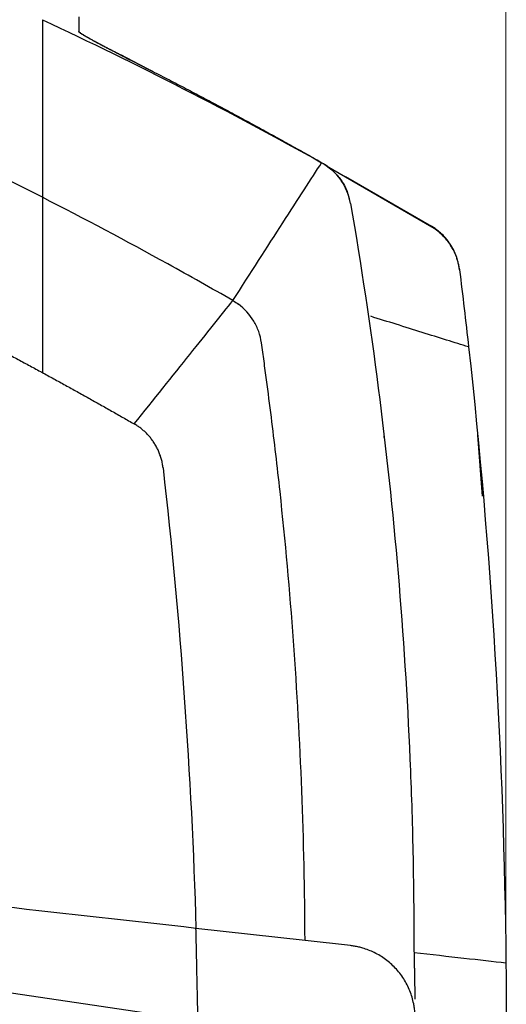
# Model space of a CAD drawing. Header units: millimetres. Extents: x -1111 to 1147, y -743 to 1146.
# Tile 42 of 203: x -264 to -197, y 196 to 332. Entities that reach past the tile are written whole.
import ezdxf

# ---------------------------------------------------------------- set-up
doc = ezdxf.new("R2010")
doc.units = ezdxf.units.MM
doc.styles.add('SLDTEXTSTYLE0', font='TXT', dxfattribs={"width": 0.75})
doc.dimstyles.new('SLDDIMSTYLE0', dxfattribs={"dimtxt": 3.5, "dimasz": 3.302, "dimexe": 0, "dimexo": 0.0625, "dimgap": 0.875, "dimtad": 1, "dimrnd": 1e-09, "dimzin": 12, "dimdsep": 46, "dimtxsty": 'SLDTEXTSTYLE0', "dimsah": 1, "dimcen": 0.09, "dimadec": 0, "dimazin": 3, "dimtfac": 1, "dimtofl": 0, "dimtmove": 0, "dimatfit": 3, "dimfxl": 1, "dimfrac": 2, "dimtolj": 1, "dimtzin": 12, "dimarcsym": 0})

# ---------------------------------------------------------------- blocks, each defined once
blk = doc.blocks.new('_D_1')
at = {"color": 8, "linetype": 'Continuous', "lineweight": 0}
for p, q in [((-451.72, 393.94), (-451.72, 434.45)), ((-196.95, 203.01), (-196.95, 434.45)), ((-451.72, 433.45), (-196.95, 433.45))]:
    blk.add_line(p, q, dxfattribs=at)
at = {"color": 8, "linetype": 'Continuous', "lineweight": 18}
for points in [[(-451.72, 433.45), (-448.42, 432.94), (-448.42, 433.96)], [(-196.95, 433.45), (-200.25, 433.96), (-200.25, 432.94)]]:
    blk.add_solid(points, dxfattribs=at)
at = {"color": 8, "linetype": 'Continuous', "lineweight": 18, "insert": (-320.67, 437.96), "char_height": 3.5, "attachment_point": 1, "style": 'SLDTEXTSTYLE0'}
blk.add_mtext('254.77', dxfattribs=at)

msp = doc.modelspace()

# ---------------------------------------------------------------- linework, layer by layer
at = {"color": 7, "linetype": 'Continuous', "lineweight": 25}
for p, q in [((-245.691, 324.753), (-249.943, 327.003)), ((-207.13, 303.284), (-221.626, 311.682)), ((-219.012, 310.241), (-207.187, 303.416)), ((-218.331, 306.546), (-218.504, 307.306)), ((-218.33, 306.548), (-218.326, 306.532)), ((-203.348, 297.527), (-203.335, 297.426)), ((-215.88, 291.122), (-215.879, 291.122)), ((-213.766, 274.532), (-213.765, 274.352)), ((-200.154, 266.259), (-200.83, 274.676)), ((-224.595, 205.115), (-239.594, 206.797)), ((-218.337, 204.414), (-224.595, 205.115)), ((-265.919, 198.052), (-239.324, 194.126))]:
    msp.add_line(p, q, dxfattribs=at)
for points in [[(-260.734, 307.395), (-284.097, 319.315), (-308.241, 329.703), (-332.961, 338.47)], [(-260.734, 331.838), (-247.695, 325.741), (-234.876, 319.176), (-222.31, 312.157)], [(-234.526, 293.189), (-232.123, 296.92), (-227.386, 304.276), (-223.707, 309.988), (-222.31, 312.157)], [(-222.31, 312.157), (-222.298, 312.158), (-222.286, 312.16), (-222.274, 312.162)], [(-243.462, 298.223), (-249.169, 301.373), (-254.928, 304.431), (-260.734, 307.394)], [(-207.187, 303.416), (-207.168, 303.372), (-207.149, 303.328), (-207.13, 303.284)], [(-234.526, 293.189), (-237.49, 294.892), (-240.469, 296.57), (-243.462, 298.223)], [(-203.335, 297.426), (-202.898, 293.888), (-202.482, 290.348), (-202.089, 286.806)], [(-234.452, 293.146), (-234.477, 293.161), (-234.502, 293.175), (-234.526, 293.189)], [(-234.452, 293.146), (-234.215, 293.008), (-233.985, 292.857), (-233.764, 292.694)], [(-202.089, 286.806), (-198.963, 258.651), (-197.247, 230.341), (-196.947, 202.015)], [(-244.132, 270.174), (-241.742, 249.166), (-240.224, 228.004), (-239.594, 206.797)], [(-239.594, 206.797), (-248.445, 207.789), (-257.332, 208.786), (-266.244, 209.785)], [(-209.616, 204.409), (-209.612, 204.084), (-209.606, 203.759), (-209.595, 203.433)], [(-196.947, 202.015), (-198.674, 202.209), (-202.595, 202.648), (-207.198, 203.164), (-209.597, 203.433)], [(-196.947, 202.015), (-196.915, 199.017), (-196.899, 196.019), (-196.899, 193.021)]]:
    msp.add_open_spline(points, degree=3, dxfattribs=at)
for points, knots in [([(-255.734, 332.217), (-255.734, 332.216), (-255.734, 332.215), (-255.734, 332.201), (-255.734, 332.178), (-255.734, 332.132), (-255.734, 332.036), (-255.734, 331.845), (-255.734, 331.563), (-255.734, 331.233), (-255.734, 330.891), (-255.734, 330.566), (-255.734, 330.321), (-255.734, 330.196)], [0, 0, 0, 0, 0.06948824, 0.13431789, 0.19448924, 0.25000265, 0.37897034, 0.50000043, 0.62365799, 0.74999593, 0.82864775, 0.91198186, 1, 1, 1, 1]), ([(-260.734, 331.838), (-260.734, 331.112), (-260.734, 330.326), (-260.734, 328.667), (-260.734, 327.792), (-260.734, 326.415), (-260.734, 325.945), (-260.734, 324.983), (-260.734, 324.49), (-260.734, 322.995), (-260.734, 321.973), (-260.734, 318.835), (-260.734, 316.65), (-260.734, 313.24), (-260.734, 312.075), (-260.734, 309.743), (-260.734, 308.571), (-260.734, 307.395)], [0, 0, 0, 0, 0.125, 0.125, 0.25, 0.25, 0.3125, 0.3125, 0.375, 0.375, 0.5, 0.5, 0.75, 0.75, 0.875, 0.875, 1, 1, 1, 1]), ([(-372.598, 330.177), (-371.858, 329.951), (-370.38, 329.499), (-368.169, 328.811), (-365.969, 328.117), (-363.779, 327.418), (-361.599, 326.712), (-359.429, 326.001), (-357.269, 325.283), (-355.119, 324.56), (-352.98, 323.832), (-350.85, 323.098), (-348.731, 322.358), (-346.622, 321.614), (-344.524, 320.864), (-342.435, 320.109), (-340.357, 319.349), (-338.289, 318.584), (-336.232, 317.814), (-334.184, 317.04), (-332.147, 316.261), (-330.121, 315.478), (-328.104, 314.69), (-326.099, 313.898), (-324.103, 313.102), (-322.118, 312.302), (-320.143, 311.497), (-318.179, 310.689), (-316.225, 309.877), (-314.281, 309.061), (-312.348, 308.242), (-310.425, 307.419), (-308.513, 306.593), (-306.611, 305.763), (-304.719, 304.93), (-302.838, 304.094), (-300.967, 303.255), (-299.107, 302.413), (-297.257, 301.568), (-295.417, 300.72), (-293.588, 299.87), (-291.769, 299.016), (-289.961, 298.161), (-288.162, 297.303), (-286.375, 296.443), (-284.597, 295.58), (-282.83, 294.715), (-281.074, 293.848), (-279.327, 292.98), (-277.591, 292.109), (-275.865, 291.236), (-274.15, 290.362), (-272.445, 289.486), (-270.75, 288.609), (-269.065, 287.73), (-267.391, 286.849), (-265.727, 285.967), (-264.073, 285.085), (-262.429, 284.2), (-260.795, 283.315), (-259.172, 282.429), (-257.559, 281.542), (-255.955, 280.654), (-254.362, 279.766), (-252.779, 278.876), (-251.207, 277.986), (-249.644, 277.096), (-248.606, 276.5), (-248.089, 276.203)], [0, 0, 0, 0, 0.0170768, 0.034097, 0.0510605, 0.0679671, 0.0848167, 0.1016091, 0.1183441, 0.1350216, 0.1516415, 0.1682035, 0.1847077, 0.2011537, 0.2175415, 0.2338709, 0.2501419, 0.2663542, 0.2825078, 0.2986025, 0.3146382, 0.3306148, 0.3465321, 0.3623901, 0.3781886, 0.3939275, 0.4096067, 0.4252261, 0.4407857, 0.4562852, 0.4717246, 0.4871037, 0.5024226, 0.5176811, 0.5328791, 0.5480165, 0.5630933, 0.5781093, 0.5930645, 0.6079587, 0.622792, 0.6375642, 0.6522753, 0.6669251, 0.6815136, 0.6960408, 0.7105066, 0.7249109, 0.7392536, 0.7535347, 0.7677541, 0.7819118, 0.7960078, 0.8100419, 0.824014, 0.8379243, 0.8517726, 0.8655588, 0.8792829, 0.8929449, 0.9065448, 0.9200825, 0.9335579, 0.946971, 0.9603218, 0.9736103, 0.9868363, 1, 1, 1, 1]), ([(-255.734, 330.243), (-255.733, 330.238), (-255.731, 330.227), (-255.716, 330.206), (-255.693, 330.18), (-255.659, 330.149), (-255.595, 330.096), (-255.474, 330.007), (-255.268, 329.871), (-255.014, 329.714), (-254.606, 329.471), (-254.103, 329.186), (-253.525, 328.868), (-253.071, 328.623), (-252.591, 328.368), (-252.123, 328.122), (-251.674, 327.888), (-251.251, 327.67), (-250.822, 327.449), (-250.385, 327.227), (-250.091, 327.078), (-249.943, 327.003)], [0, 0, 0, 0, 0.0242165, 0.0484689, 0.0728052, 0.0972732, 0.1219204, 0.1849644, 0.2485235, 0.308452, 0.3691198, 0.4993341, 0.5615786, 0.6243713, 0.6866188, 0.7492525, 0.7994447, 0.8494097, 0.8993542, 0.9494837, 1, 1, 1, 1]), ([(-249.943, 326.96), (-250.025, 327.002), (-250.19, 327.085), (-250.434, 327.208), (-250.677, 327.332), (-250.918, 327.454), (-251.156, 327.576), (-251.392, 327.698), (-251.626, 327.819), (-251.858, 327.939), (-252.194, 328.114), (-252.624, 328.34), (-253.113, 328.599), (-253.554, 328.838), (-254.111, 329.144), (-254.606, 329.424), (-255.014, 329.666), (-255.268, 329.824), (-255.474, 329.96), (-255.608, 330.058), (-255.685, 330.124), (-255.726, 330.168), (-255.731, 330.186), (-255.734, 330.196)], [0, 0, 0, 0, 0.028124, 0.0561019, 0.0839678, 0.1117561, 0.1395019, 0.1672404, 0.1950071, 0.2228373, 0.2507665, 0.3175422, 0.3839305, 0.4425666, 0.5006707, 0.6308884, 0.6915469, 0.7514799, 0.8151277, 0.8781255, 0.919011, 0.9595621, 1, 1, 1, 1]), ([(-249.943, 326.96), (-249.166, 326.568), (-247.611, 325.783), (-245.286, 324.593), (-242.964, 323.394), (-240.647, 322.185), (-238.334, 320.966), (-236.026, 319.738), (-233.723, 318.5), (-231.424, 317.252), (-229.129, 315.994), (-226.839, 314.727), (-224.553, 313.45), (-223.034, 312.592), (-222.274, 312.162)], [0, 0, 0, 0, 0.0832408, 0.1664937, 0.2497602, 0.3330417, 0.4163396, 0.4996552, 0.58299, 0.6663453, 0.7497226, 0.8331232, 0.9165486, 1, 1, 1, 1]), ([(-218.328, 306.531), (-218.429, 307.116), (-218.595, 307.69), (-219.05, 308.787), (-219.339, 309.31), (-220.368, 310.764), (-221.274, 311.578), (-222.31, 312.157)], [0, 0, 0, 0, 0.25, 0.25, 0.5, 0.5, 1, 1, 1, 1]), ([(-222.274, 312.162), (-221.729, 311.802), (-220.741, 311.148), (-219.592, 309.767), (-218.845, 308.5), (-218.62, 307.602), (-218.543, 307.295)], [0, 0, 0, 0, 0.309494, 0.5606503, 0.8498033, 1, 1, 1, 1]), ([(-260.734, 307.395), (-260.734, 306.671), (-260.734, 305.892), (-260.734, 304.25), (-260.734, 303.385), (-260.734, 302.023), (-260.734, 301.559), (-260.734, 300.609), (-260.734, 300.123), (-260.734, 298.65), (-260.734, 297.644), (-260.734, 294.554), (-260.734, 292.401), (-260.734, 289.041), (-260.734, 287.894), (-260.734, 285.596), (-260.734, 284.441), (-260.734, 283.281)], [0, 0, 0, 0, 0.125, 0.125, 0.25, 0.25, 0.3125, 0.3125, 0.375, 0.375, 0.5, 0.5, 0.75, 0.75, 0.875, 0.875, 1, 1, 1, 1]), ([(-218.326, 306.532), (-216.875, 298.084), (-215.603, 289.622), (-213.423, 272.665), (-212.516, 264.17), (-211.065, 247.149), (-210.52, 238.624), (-209.976, 225.811), (-209.841, 221.536), (-209.706, 215.118), (-209.672, 212.977), (-209.639, 209.766), (-209.632, 208.695), (-209.621, 207.088), (-209.621, 206.552), (-209.621, 205.481), (-209.622, 204.945), (-209.616, 204.409)], [0, 0, 0, 0, 0.25, 0.25, 0.5, 0.5, 0.75, 0.75, 0.875, 0.875, 0.9375, 0.9375, 0.96875, 0.96875, 0.984375, 0.984375, 1, 1, 1, 1]), ([(-203.348, 297.527), (-203.36, 297.616), (-203.385, 297.804), (-203.438, 298.101), (-203.51, 298.428), (-203.605, 298.785), (-203.727, 299.17), (-203.881, 299.58), (-204.073, 300.013), (-204.306, 300.463), (-204.685, 301.09), (-205.217, 301.79), (-205.876, 302.458), (-206.438, 302.919), (-206.862, 303.217), (-207.098, 303.362), (-207.187, 303.416)], [0, 0, 0, 0, 0.0368686, 0.07829, 0.1243366, 0.1750708, 0.2305388, 0.2907634, 0.3557361, 0.4254085, 0.4996839, 0.6577332, 0.7864726, 0.8859406, 0.9568361, 1, 1, 1, 1]), ([(-203.335, 297.426), (-203.347, 297.513), (-203.37, 297.688), (-203.416, 297.948), (-203.47, 298.206), (-203.532, 298.461), (-203.603, 298.715), (-203.682, 298.967), (-203.838, 299.411), (-204.107, 300.032), (-204.548, 300.803), (-205.074, 301.525), (-205.582, 302.077), (-206.025, 302.485), (-206.377, 302.773), (-206.744, 303.042), (-207.001, 303.203), (-207.13, 303.284)], [0, 0, 0, 0, 0.03661652, 0.07313873, 0.1096064, 0.14605945, 0.18253788, 0.21908158, 0.25573025, 0.37772885, 0.49986685, 0.62383463, 0.74795013, 0.8110377, 0.87393823, 0.93685722, 1, 1, 1, 1]), ([(-248.089, 276.203), (-245.407, 279.562), (-240.152, 286.143), (-236.081, 291.242), (-234.526, 293.189), (-234.526, 293.189), (-234.526, 293.189), (-234.526, 293.189)], [0, 0, 0, 0, 0.5, 1, 1, 1, 1.0000045, 1.0000045, 1.0000045, 1.0000045]), ([(-230.592, 287.381), (-230.665, 287.906), (-230.791, 288.423), (-231.146, 289.421), (-231.374, 289.902), (-232.189, 291.264), (-232.911, 292.066), (-233.764, 292.694)], [0, 0, 0, 0, 0.25, 0.25, 0.5, 0.5, 1, 1, 1, 1]), ([(-202.089, 286.806), (-203.076, 287.115), (-205.045, 287.731), (-208.426, 288.789), (-211.928, 289.885), (-214.368, 290.649), (-215.545, 291.017)], [0, 0, 0, 0, 0.2573011, 0.5133618, 0.76509, 1, 1, 1, 1]), ([(-224.595, 205.115), (-224.65, 218.874), (-225.178, 232.63), (-226.679, 253.213), (-227.606, 263.492), (-228.996, 275.451), (-229.658, 280.567), (-230, 283.124), (-230.116, 283.977), (-230.293, 285.254), (-230.352, 285.68), (-230.471, 286.531), (-230.532, 286.956), (-230.592, 287.381)], [0, 0, 0, 0, 0.5, 0.5, 0.75, 0.875, 0.9375, 0.9375, 0.96875, 0.96875, 0.984375, 0.984375, 1, 1, 1, 1]), ([(-244.132, 270.174), (-244.143, 270.269), (-244.166, 270.459), (-244.212, 270.741), (-244.269, 271.021), (-244.335, 271.298), (-244.412, 271.572), (-244.498, 271.844), (-244.595, 272.112), (-244.703, 272.377), (-244.82, 272.64), (-244.948, 272.899), (-245.086, 273.156), (-245.234, 273.41), (-245.437, 273.731), (-245.702, 274.109), (-246.041, 274.53), (-246.404, 274.923), (-246.79, 275.287), (-247.2, 275.622), (-247.632, 275.931), (-247.936, 276.112), (-248.089, 276.203)], [0, 0, 0, 0, 0.0384227, 0.0766697, 0.1147879, 0.1528248, 0.1908298, 0.2288539, 0.26695, 0.3051716, 0.3435728, 0.3822074, 0.4211273, 0.4603823, 0.5000203, 0.5733029, 0.6454044, 0.7166526, 0.787392, 0.8579713, 0.9287318, 1, 1, 1, 1]), ([(-239.324, 194.126), (-239.331, 194.504), (-239.352, 195.56), (-239.401, 197.671), (-239.463, 200.661), (-239.528, 203.829), (-239.575, 205.94), (-239.594, 206.797)], [0, 0, 0, 0, 0.0893679, 0.2500001, 0.5, 0.7970852, 1, 1, 1, 1]), ([(-209.452, 194.585), (-209.454, 194.688), (-209.458, 194.894), (-209.476, 195.203), (-209.503, 195.511), (-209.541, 195.819), (-209.587, 196.126), (-209.679, 196.628), (-209.85, 197.321), (-210.153, 198.194), (-210.539, 199.043), (-211.165, 200.136), (-212.121, 201.361), (-213.265, 202.371), (-214.256, 203.036), (-215.042, 203.466), (-215.846, 203.816), (-216.567, 204.06), (-217.21, 204.227), (-217.771, 204.341), (-218.147, 204.389), (-218.337, 204.414)], [0, 0, 0, 0, 0.02128128, 0.04245059, 0.06353336, 0.08455534, 0.1055425, 0.12652095, 0.18789653, 0.24875969, 0.31098383, 0.37333894, 0.49969027, 0.62045664, 0.68407833, 0.74863535, 0.81016951, 0.87255957, 0.91460045, 0.95703928, 1, 1, 1, 1]), ([(-209.596, 203.433), (-209.591, 203.156), (-209.579, 202.628), (-209.565, 201.902), (-209.549, 201.126), (-209.536, 200.415), (-209.526, 199.825), (-209.517, 199.307), (-209.51, 198.883), (-209.503, 198.461), (-209.495, 197.905), (-209.488, 197.441), (-209.483, 197.051)], [0, 0, 0, 0, 0.1304368, 0.2479218, 0.3412144, 0.4954479, 0.582137, 0.6188806, 0.7385971, 0.7818453, 0.817029, 1, 1, 1, 1])]:
    msp.add_open_spline(points, degree=3, knots=knots, dxfattribs=at)

# ---------------------------------------------------------------- dimensions: what is measured, and where the dimension line sits
at = {"color": 8, "linetype": 'Continuous', "lineweight": 18}
dim = msp.add_linear_dim(base=(-196.946, 433.449), p1=(-451.719, 392.94), p2=(-196.946, 202.015), dimstyle='SLDDIMSTYLE0', dxfattribs=at)
dim.commit()
dim.dimension.update_dxf_attribs({"geometry": '_D_1', "text_midpoint": (-313.555, 433.449), "dimtype": 160})

doc.saveas('drawing.dxf')
